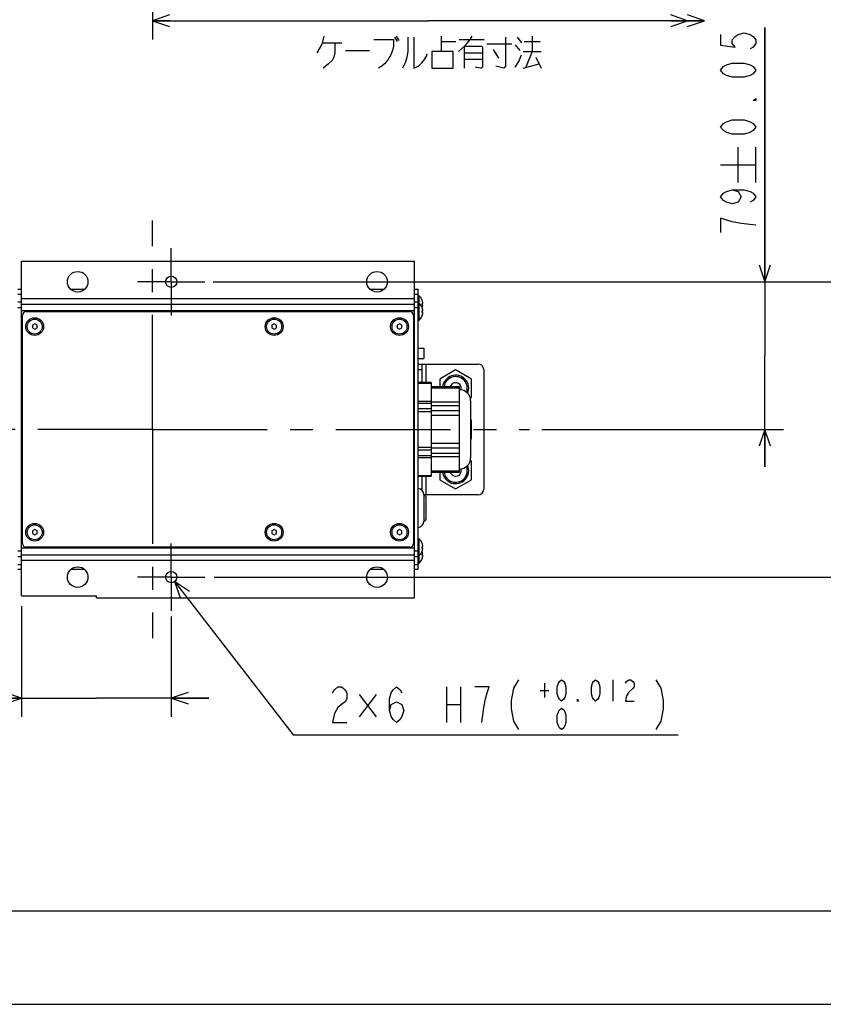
# Model space of a CAD drawing. Extents: x 0 to 594, y 0 to 420.
# Tile 22 of 67: x 341 to 427, y 0 to 105. Entities that reach past the tile are written whole.
import ezdxf

# ---------------------------------------------------------------- set-up
doc = ezdxf.new("R2010")
doc.units = 0
doc.header["$LTSCALE"] = 32.67
doc.linetypes.add('CENTER', pattern=[0.6, 0.375, -0.075, 0.075, -0.075])
doc.layers.get('0').update_dxf_attribs({"linetype": 'CONTINUOUS'})
for name, color, linetype in [('DEFAULT_1', 7, 'CENTER'), ('DRA_ITEM', 7, 'CONTINUOUS'), ('DRIV_DIM', 7, 'CONTINUOUS'), ('PARAM_DIM', 7, 'CONTINUOUS')]:
    doc.layers.add(name, color=color, linetype=linetype)
doc.styles.get("Standard").update_dxf_attribs({"font": 'txt', "width": 0.8})
doc.dimstyles.new('DIMSTYLE_1', dxfattribs={"dimtxt": 3.8, "dimasz": 1.8, "dimexe": 0.18, "dimexo": 0.0625, "dimgap": 0.09, "dimtad": 1, "dimdec": 3, "dimlfac": 5, "dimtxsty": 'STANDARD', "dimblk": 'OPEN', "dimblk1": 'OPEN', "dimblk2": 'OPEN', "dimcen": 0.09, "dimazin": 3, "dimtp": 0.001, "dimtm": 0.001, "dimtfac": 1, "dimtdec": 3, "dimtofl": 0, "dimtmove": 0, "dimatfit": 3, "dimtolj": 1})
doc.dimstyles.new('DIMSTYLE_10', dxfattribs={"dimtxt": 3.8, "dimasz": 1.8, "dimexe": 0.18, "dimexo": 0.0625, "dimgap": 0.09, "dimtad": 1, "dimdec": 3, "dimlfac": 5, "dimtxsty": 'STANDARD', "dimblk": 'OPEN', "dimblk1": 'OPEN', "dimblk2": 'OPEN', "dimcen": 0.09, "dimazin": 3, "dimtol": 1, "dimtp": 0.05, "dimtm": 0.05, "dimtfac": 1, "dimtdec": 3, "dimtofl": 0, "dimtmove": 0, "dimatfit": 3, "dimtolj": 1})

# ---------------------------------------------------------------- blocks, each defined once
blk = doc.blocks.new('_OPEN')
at = {"color": 0, "linetype": 'BYBLOCK'}
for p, q in [((0, 0), (-1, 0.342)), ((-1, -0.342), (0, 0)), ((-1, 0), (0, 0))]:
    blk.add_line(p, q, dxfattribs=at)
blk = doc.blocks.new('_DOUBLE_OPEN')
at = {"color": 0, "linetype": 'BYBLOCK'}
for p, q in [((-1, 0), (-2, 0.342)), ((-2, -0.342), (-1, 0)), ((-2, 0), (-1, 0)), ((0, 0), (-1, 0.342)), ((-1, -0.342), (0, 0)), ((-1, 0), (0, 0))]:
    blk.add_line(p, q, dxfattribs=at)
blk = doc.blocks.new('*D26')
at = {"layer": 'DRIV_DIM', "color": 2, "linetype": 'CONTINUOUS'}
for p, q in [((354.82, 134.96), (354.82, 103.23)), ((354.82, 105.23), (384.32, 105.23)), ((413.82, 105.23), (384.32, 105.23))]:
    blk.add_line(p, q, dxfattribs=at)
at = {"layer": 'DRIV_DIM', "color": 2, "linetype": 'CONTINUOUS', "xscale": 1.8, "yscale": 1.8, "zscale": 1.8, "rotation": 180}
blk.add_blockref('_OPEN', (354.82, 105.23), dxfattribs=at)
at = {"layer": 'DRIV_DIM', "color": 2, "linetype": 'CONTINUOUS', "xscale": 1.8, "yscale": 1.8, "zscale": 1.8}
blk.add_blockref('_DOUBLE_OPEN', (413.82, 105.23), dxfattribs=at)
blk = doc.blocks.new('*D44')
at = {"layer": 'PARAM_DIM', "color": 2, "linetype": 'CONTINUOUS'}
for p, q in [((340.82, 42.58), (340.82, 30.75)), ((356.82, 41.48), (356.82, 30.75)), ((340.82, 32.75), (314.24, 32.75)), ((314.24, 32.75), (348.82, 32.75)), ((360.82, 32.75), (348.82, 32.75)), ((356.82, 32.75), (360.82, 32.75))]:
    blk.add_line(p, q, dxfattribs=at)
at = {"layer": 'PARAM_DIM', "color": 2, "linetype": 'CONTINUOUS', "xscale": 1.8, "yscale": 1.8, "zscale": 1.8}
blk.add_blockref('_OPEN', (340.82, 32.75), dxfattribs=at)
at = {"layer": 'PARAM_DIM', "color": 2, "linetype": 'CONTINUOUS', "xscale": 1.8, "yscale": 1.8, "zscale": 1.8, "rotation": 180}
blk.add_blockref('_OPEN', (356.82, 32.75), dxfattribs=at)
blk = doc.blocks.new('*D45')
at = {"layer": 'PARAM_DIM', "color": 2, "linetype": 'CONTINUOUS'}
for p, q in [((420.27, 77.3), (420.27, 104.49)), ((420.27, 104.49), (420.27, 69.4)), ((391.43, 77.3), (422.27, 77.3)), ((420.27, 57.5), (420.27, 69.4)), ((396.45, 61.5), (422.27, 61.5)), ((420.27, 61.5), (420.27, 57.5))]:
    blk.add_line(p, q, dxfattribs=at)
at = {"layer": 'PARAM_DIM', "color": 2, "linetype": 'CONTINUOUS', "xscale": 1.8, "yscale": 1.8, "zscale": 1.8}
for p, rotation in [((420.27, 77.3), 270), ((420.27, 61.5), 90)]:
    blk.add_blockref('_OPEN', p, dxfattribs=dict(at, rotation=rotation))
blk = doc.blocks.new('*D46')
at = {"layer": 'PARAM_DIM', "color": 2, "linetype": 'CONTINUOUS'}
for p, q in [((361.31, 77.3), (434.02, 77.3)), ((432.02, 77.3), (432.02, 61.5)), ((432.02, 45.7), (432.02, 61.5)), ((361.4, 45.7), (434.02, 45.7))]:
    blk.add_line(p, q, dxfattribs=at)
at = {"layer": 'PARAM_DIM', "color": 2, "linetype": 'CONTINUOUS', "xscale": 1.8, "yscale": 1.8, "zscale": 1.8}
for p, rotation in [((432.02, 77.3), 90), ((432.02, 45.7), 270)]:
    blk.add_blockref('_OPEN', p, dxfattribs=dict(at, rotation=rotation))

msp = doc.modelspace()

# ---------------------------------------------------------------- linework, layer by layer
at = {"color": 7, "linetype": 'CONTINUOUS'}
for p, q in [((340.81754, 43.7), (340.81754, 79.5)), ((340.81754, 79.5), (382.81754, 79.5)), ((382.81754, 43.5), (382.81754, 79.5)), ((340.41754, 76.5), (340.81754, 76.5)), ((346.0657, 76.5), (347.56939, 76.5)), ((378.0657, 76.5), (379.56939, 76.5)), ((382.81754, 76.5), (383.21754, 76.5)), ((383.21754, 46.5), (383.21754, 76.5)), ((340.81754, 75.1), (340.41754, 75.1)), ((340.81754, 75.5), (382.81754, 75.5)), ((383.21754, 75.1), (382.81754, 75.1)), ((383.21754, 75.84), (383.27523, 75.84)), ((383.21754, 75.04), (383.27523, 75.04)), ((383.27523, 75.84), (383.27523, 73.16)), ((383.63601, 75.33), (383.63925, 75.33)), ((383.63601, 74.986), (383.71147, 74.986)), ((383.71147, 74.814), (383.63601, 74.814)), ((382.81754, 74.2), (340.81754, 74.2)), ((341.31754, 74.1), (382.31754, 74.1)), ((383.63601, 74.53), (383.63925, 74.53)), ((383.63601, 74.186), (383.71147, 74.186)), ((383.71147, 74.014), (383.63601, 74.014)), ((340.91754, 49.3), (340.91754, 73.7)), ((342.21754, 72.78868), (341.96754, 72.64434)), ((342.46754, 72.64434), (342.21754, 72.78868)), ((367.81754, 72.78868), (367.56754, 72.64434)), ((368.06754, 72.64434), (367.81754, 72.78868)), ((381.21754, 72.78868), (380.96754, 72.64434)), ((381.46754, 72.64434), (381.21754, 72.78868)), ((382.71754, 73.7), (382.71754, 49.3)), ((383.21754, 73.16), (383.27523, 73.16)), ((383.63925, 73.67), (383.63601, 73.67)), ((341.96754, 72.64434), (341.96754, 72.35566)), ((341.96754, 72.35566), (342.21754, 72.21132)), ((342.21754, 72.21132), (342.46754, 72.35566)), ((342.46754, 72.35566), (342.46754, 72.64434)), ((367.56754, 72.64434), (367.56754, 72.35566)), ((367.56754, 72.35566), (367.81754, 72.21132)), ((367.81754, 72.21132), (368.06754, 72.35566)), ((368.06754, 72.35566), (368.06754, 72.64434)), ((380.96754, 72.64434), (380.96754, 72.35566)), ((380.96754, 72.35566), (381.21754, 72.21132)), ((381.21754, 72.21132), (381.46754, 72.35566)), ((381.46754, 72.35566), (381.46754, 72.64434)), ((383.21754, 70.19), (383.81754, 70.19)), ((383.81754, 70.19), (383.81754, 69.09)), ((383.21754, 69.09), (383.81754, 69.09)), ((383.21754, 68.5), (389.61754, 68.5)), ((383.61754, 68.5), (383.61754, 66.51162)), ((387.21754, 67.86299), (385.51754, 66.8815)), ((388.91754, 66.8815), (387.21754, 67.86299)), ((390.21754, 67.9), (390.21754, 55.1)), ((384.61754, 66.51162), (383.21754, 66.51162)), ((384.61754, 66.51162), (384.61754, 56.48838)), ((385.51754, 66.8815), (385.51754, 66.05748)), ((388.91754, 64.9185), (388.91754, 66.8815)), ((387.61754, 66.05748), (384.61754, 66.05748)), ((387.61754, 56.94252), (387.61754, 66.05748)), ((388.77978, 64.83897), (388.91754, 64.9185)), ((388.81754, 64.55), (388.81754, 58.45)), ((388.91754, 62.4815), (388.81754, 62.53923)), ((388.91754, 60.5185), (388.91754, 62.4815)), ((388.81754, 60.46077), (388.91754, 60.5185)), ((388.91754, 58.0815), (388.77978, 58.16103)), ((388.91754, 56.1185), (388.91754, 58.0815)), ((384.61754, 56.94252), (387.61754, 56.94252)), ((385.51754, 56.94252), (385.51754, 56.1185)), ((383.21754, 56.48838), (384.61754, 56.48838)), ((383.61754, 56.48838), (383.61754, 54.98104)), ((385.51754, 56.1185), (387.21754, 55.13701)), ((387.21754, 55.13701), (388.91754, 56.1185)), ((389.61754, 54.5), (383.81754, 54.5)), ((383.81754, 54.5), (383.81754, 51.7)), ((384.05754, 51.94), (384.05754, 54.26)), ((342.21754, 50.78868), (341.96754, 50.64434)), ((341.96754, 50.64434), (341.96754, 50.35566)), ((342.46754, 50.64434), (342.21754, 50.78868)), ((342.46754, 50.35566), (342.46754, 50.64434)), ((367.81754, 50.78868), (367.56754, 50.64434)), ((367.56754, 50.64434), (367.56754, 50.35566)), ((368.06754, 50.64434), (367.81754, 50.78868)), ((368.06754, 50.35566), (368.06754, 50.64434)), ((381.21754, 50.78868), (380.96754, 50.64434)), ((380.96754, 50.64434), (380.96754, 50.35566)), ((381.46754, 50.64434), (381.21754, 50.78868)), ((381.46754, 50.35566), (381.46754, 50.64434)), ((341.96754, 50.35566), (342.21754, 50.21132)), ((342.21754, 50.21132), (342.46754, 50.35566)), ((367.56754, 50.35566), (367.81754, 50.21132)), ((367.81754, 50.21132), (368.06754, 50.35566)), ((380.96754, 50.35566), (381.21754, 50.21132)), ((381.21754, 50.21132), (381.46754, 50.35566)), ((383.21754, 49.84), (383.27523, 49.84)), ((383.27523, 49.84), (383.27523, 47.16)), ((382.81754, 48.8), (340.81754, 48.8)), ((382.31754, 48.9), (341.31754, 48.9)), ((383.63601, 49.33), (383.63925, 49.33)), ((383.63601, 48.986), (383.71147, 48.986)), ((383.71147, 48.814), (383.63601, 48.814)), ((383.63925, 48.47), (383.63601, 48.47)), ((340.41754, 47.9), (340.81754, 47.9)), ((340.81754, 47.5), (382.81754, 47.5)), ((382.81754, 47.9), (383.21754, 47.9)), ((383.21754, 47.96), (383.27523, 47.96)), ((383.63601, 48.186), (383.71147, 48.186)), ((383.71147, 48.014), (383.63601, 48.014)), ((383.63925, 47.67), (383.63601, 47.67)), ((340.81754, 46.5), (340.41754, 46.5)), ((347.56939, 46.5), (346.0657, 46.5)), ((379.56939, 46.5), (378.0657, 46.5)), ((383.21754, 46.5), (382.81754, 46.5)), ((383.21754, 47.16), (383.27523, 47.16)), ((340.81754, 43.7), (348.81754, 43.7)), ((348.81754, 43.5), (348.81754, 43.7)), ((348.81754, 43.5), (382.81754, 43.5)), ((10, 10), (584, 10)), ((12.37736, 0), (584.30102, 0))]:
    msp.add_line(p, q, dxfattribs=at)
at = {"color": 9, "linetype": 'CONTINUOUS'}
for p, q in [((340.41754, 75.975), (340.81754, 75.975)), ((382.81754, 75.975), (383.21754, 75.975)), ((340.81754, 74.9), (382.81754, 74.9)), ((340.81754, 74.5), (340.41754, 74.5)), ((383.21754, 74.5), (382.81754, 74.5)), ((384.01754, 68.5), (384.01754, 66.51162)), ((383.21754, 67.9), (383.61754, 67.9)), ((384.61754, 66.43124), (383.21754, 66.43124)), ((387.61754, 65.9235), (384.61754, 65.9235)), ((383.21754, 64.5362), (384.61754, 64.5362)), ((383.21754, 64.31658), (384.61754, 64.31658)), ((384.61754, 64.43771), (387.61754, 64.43771)), ((384.61754, 63.69504), (383.21754, 63.69504)), ((384.61754, 63.39504), (383.21754, 63.39504)), ((384.61754, 64.07169), (387.61754, 64.07169)), ((387.61754, 63.48579), (384.61754, 63.48579)), ((387.61754, 62.98579), (384.61754, 62.98579)), ((383.21754, 59.60496), (384.61754, 59.60496)), ((383.21754, 59.30496), (384.61754, 59.30496)), ((384.61754, 60.01421), (387.61754, 60.01421)), ((384.61754, 59.51421), (387.61754, 59.51421)), ((384.61754, 58.68342), (383.21754, 58.68342)), ((384.61754, 58.4638), (383.21754, 58.4638)), ((387.61754, 58.92831), (384.61754, 58.92831)), ((387.61754, 58.56229), (384.61754, 58.56229)), ((384.61754, 57.0765), (387.61754, 57.0765)), ((383.21754, 56.56876), (384.61754, 56.56876)), ((384.01754, 56.48838), (384.01754, 54.5)), ((383.61754, 55.1), (383.46554, 55.1)), ((340.41754, 48.5), (340.81754, 48.5)), ((382.81754, 48.5), (383.21754, 48.5)), ((340.81754, 48.1), (382.81754, 48.1)), ((340.81754, 47.025), (340.41754, 47.025)), ((383.21754, 47.025), (382.81754, 47.025))]:
    msp.add_line(p, q, dxfattribs=at)
at = {"color": 7, "linetype": 'CONTINUOUS'}
for centre, radius in [((346.81754, 77.3), 1.1), ((378.81754, 77.3), 1.1), ((356.81754, 77.3), 0.6), ((342.21754, 72.5), 0.95), ((342.21754, 72.5), 0.8), ((367.81754, 72.5), 0.95), ((367.81754, 72.5), 0.8), ((381.21754, 72.5), 0.95), ((381.21754, 72.5), 0.8), ((342.21754, 50.5), 0.95), ((342.21754, 50.5), 0.8), ((367.81754, 50.5), 0.95), ((367.81754, 50.5), 0.8), ((381.21754, 50.5), 0.95), ((381.21754, 50.5), 0.8), ((346.81754, 45.7), 1.1), ((378.81754, 45.7), 1.1), ((356.81754, 45.7), 0.6)]:
    msp.add_circle(centre, radius, dxfattribs=at)
for centre, radius, start, end in [((382.49754, 74.9), 1.22, 20.6856186, 50.3980729), ((382.49754, 74.1), 1.22, 20.6856186, 50.3980729), ((382.49754, 74.9), 1.21697, 4.0523328, 20.6916182), ((382.49754, 74.9), 1.14171, 355.6800659, 4.3199341), ((382.49754, 74.9), 1.21697, 340.8389044, 355.9476672), ((341.31754, 73.7), 0.4, 90, 180), ((382.31754, 73.7), 0.4, 0, 90), ((382.49754, 74.1), 1.21697, 4.0523328, 20.6916182), ((382.49754, 74.1), 1.14171, 355.6800659, 4.3199341), ((382.49754, 74.1), 1.21697, 339.3083818, 355.9476672), ((382.49754, 74.1), 1.22, 309.6019271, 339.3143814), ((389.61754, 67.9), 0.6, 0, 90), ((387.21754, 65.9), 1.4, 336.851531, 173.528187), ((387.21754, 65.9), 1.25, 339.7004268, 172.7430675), ((387.21754, 65.9), 0.6, 343.5147719, 164.7144), ((387.61754, 64.55), 1.2, 0, 90), ((387.61754, 58.45), 1.2, 270, 360), ((387.21754, 57.1), 1.4, 186.471813, 23.148469), ((387.21754, 57.1), 1.25, 187.2569325, 20.2995732), ((387.21754, 57.1), 0.6, 195.2856, 16.4852281), ((383.11754, 54.5), 0.7, 0, 81.7867893), ((389.61754, 55.1), 0.6, 270, 360), ((383.81754, 54.26), 0.24, 0, 90), ((383.11754, 51.7), 0.7, 278.2132107, 360), ((383.81754, 51.94), 0.24, 270, 360), ((382.49754, 48.9), 1.22, 20.6856186, 50.3980729), ((341.31754, 49.3), 0.4, 180, 270), ((382.31754, 49.3), 0.4, 270, 360), ((382.49754, 48.9), 1.22, 309.6019271, 339.3143814), ((382.49754, 48.9), 1.21697, 4.0523328, 20.6916182), ((382.49754, 48.9), 1.14171, 355.6800659, 4.3199341), ((382.49754, 48.9), 1.21697, 339.3083818, 355.9476672), ((382.49754, 48.1), 1.21697, 4.0523328, 19.160819), ((382.49754, 48.1), 1.22, 309.6019271, 339.3143814), ((382.49754, 48.1), 1.14171, 355.6800659, 4.3199341), ((382.49754, 48.1), 1.21697, 339.3083818, 355.9476672)]:
    msp.add_arc(centre, radius, start, end, dxfattribs=at)
at = {"layer": 'DEFAULT_1', "color": 7, "linetype": 'CENTER'}
for p, q in [((354.81754, 61.5), (354.81754, 83.8346)), ((356.81754, 77.3), (356.81754, 80.9)), ((356.81754, 77.3), (353.21754, 77.3)), ((356.81754, 77.3), (356.81754, 73.7)), ((356.81754, 77.3), (360.41754, 77.3)), ((354.81754, 61.5), (332.48294, 61.5)), ((354.81754, 61.5), (395.09802, 61.5)), ((354.81754, 61.5), (354.81754, 39.1654)), ((356.81754, 45.7), (356.81754, 49.3)), ((356.81754, 45.7), (353.21754, 45.7)), ((356.81754, 45.7), (360.41754, 45.7)), ((356.81754, 45.7), (356.81754, 42.1))]:
    msp.add_line(p, q, dxfattribs=at)
at = {"layer": 'DRA_ITEM', "color": 2, "linetype": 'CONTINUOUS'}
for p, q in [((380.67, 103.4604), (380.955, 102.98539)), ((380.86001, 103.57914), (381.14501, 103.10415)), ((385.705, 101.91664), (385.705, 103.57914)), ((393.77998, 103.4604), (394.25499, 102.86664)), ((395.39499, 103.57914), (395.39499, 101.91664)), ((372.97501, 102.86664), (375.06499, 102.86664)), ((385.705, 102.98539), (387.22499, 102.98539)), ((387.60498, 103.22289), (390.265, 103.22289)), ((390.55, 102.7479), (393.20998, 102.7479)), ((393.59001, 102.62914), (394.06498, 102.0354)), ((394.53999, 102.98539), (396.24999, 102.98539)), ((375.44498, 102.0354), (378.00998, 102.0354)), ((388.17498, 101.79789), (390.07499, 101.79789)), ((391.21498, 102.15414), (391.78498, 101.20415)), ((394.445, 101.91664), (396.34498, 101.91664)), ((395.39499, 101.91664), (394.73, 100.25414)), ((395.77498, 101.32289), (396.34498, 100.1354)), ((390.07499, 101.08539), (388.17498, 101.08539)), ((394.445, 100.1354), (396.155, 100.61039)), ((357.17912, 45.22119), (369.86787, 28.82952)), ((386.22747, 33.95952), (386.22747, 30.15952)), ((387.74749, 33.95952), (387.74749, 30.15952)), ((396.71547, 34.33952), (396.71547, 32.81952)), ((404.01147, 34.71952), (404.01147, 32.43952)), ((376.91747, 33.12827), (378.72249, 30.75327)), ((378.72249, 33.12827), (376.91747, 30.75327)), ((396.25949, 33.57952), (397.17148, 33.57952)), ((386.22747, 32.05952), (387.74749, 32.05952)), ((369.86787, 28.82952), (373.30748, 28.82952)), ((373.30748, 28.82952), (411.00348, 28.82952))]:
    msp.add_line(p, q, dxfattribs=at)
for points in [[(372.40501, 101.79789), (372.785, 102.39165), (372.97501, 102.86664), (373.16498, 103.57914)], [(382.095, 103.4604), (382.095, 101.91664), (382.00001, 101.32289), (381.81, 100.72914), (381.525, 100.1354)], [(382.75998, 103.4604), (382.75998, 100.1354), (383.23499, 100.37289), (383.61498, 100.72914), (383.89998, 101.08539), (384.08999, 101.44164), (384.18498, 101.67915)], [(388.93499, 103.57914), (388.74497, 103.22289), (388.17498, 102.51039), (387.50999, 101.91664)], [(392.54499, 103.4604), (392.54499, 100.37289), (392.35498, 100.1354), (391.49998, 100.37289)], [(374.30498, 102.86664), (374.30498, 101.79789), (374.20999, 101.32289), (374.01998, 100.96664), (373.63999, 100.61039), (373.07, 100.1354)], [(378.48499, 103.22289), (380.57501, 103.22289), (380.57501, 102.51039), (380.47999, 102.0354), (380.29001, 101.56039), (380.00501, 101.08539), (379.62499, 100.61039), (379.33999, 100.37289), (378.96, 100.1354)], [(388.17498, 100.1354), (388.17498, 102.51039), (389.98, 102.51039), (390.07499, 102.39165), (390.07499, 100.25414), (389.98, 100.1354), (389.88501, 100.1354), (389.31501, 100.25414)], [(384.65999, 101.91664), (384.65999, 100.1354), (386.93999, 100.1354), (386.93999, 101.91664), (384.65999, 101.91664)], [(393.59001, 100.25414), (393.96999, 100.8479), (394.25499, 101.56039)], [(358.76777, 44.17467), (357.17912, 45.22119), (357.79413, 43.42097)], [(374.06748, 33.32619), (374.25749, 33.64285), (374.63747, 33.95952), (375.0175, 33.95952), (375.39749, 33.64285), (375.5875, 33.32619), (375.5875, 32.69285), (375.39749, 32.37619), (375.0175, 32.05952), (374.63747, 31.74285), (374.25749, 31.10952), (374.06748, 30.15952), (375.5875, 30.15952)], [(380.14749, 31.42619), (380.33747, 32.05952), (380.90747, 32.37619), (381.47747, 32.05952), (381.66748, 31.42619), (381.47747, 30.79285), (381.28749, 30.47619), (380.90747, 30.15952), (380.52748, 30.47619), (380.33747, 30.79285), (380.14749, 31.42619), (380.14749, 32.69285), (380.33747, 33.32619), (380.52748, 33.64285), (380.90747, 33.95952), (381.28749, 33.64285), (381.47747, 33.32619)], [(390.02749, 30.15952), (390.21747, 31.74285), (390.40748, 32.69285), (390.59749, 33.32619), (390.78747, 33.95952), (389.26748, 33.95952)], [(393.9415, 34.71952), (393.40949, 33.83285), (393.14349, 32.50286), (393.14349, 31.61619), (393.40949, 30.28619), (393.9415, 29.39952)], [(398.53949, 32.43952), (398.31148, 32.62952), (398.19749, 32.81952), (398.08347, 33.19952), (398.08347, 33.95952), (398.19749, 34.33952), (398.31148, 34.52952), (398.53949, 34.71952), (398.76749, 34.52952), (398.88148, 34.33952), (398.99546, 33.95952), (398.99546, 33.19952), (398.88148, 32.81952), (398.76749, 32.62952), (398.53949, 32.43952)], [(402.18749, 32.43952), (401.95948, 32.62952), (401.8455, 32.81952), (401.73147, 33.19952), (401.73147, 33.95952), (401.8455, 34.33952), (401.95948, 34.52952), (402.18749, 34.71952), (402.41549, 34.52952), (402.52948, 34.33952), (402.64347, 33.95952), (402.64347, 33.19952), (402.52948, 32.81952), (402.41549, 32.62952), (402.18749, 32.43952)], [(405.37948, 34.33952), (405.4935, 34.52952), (405.72147, 34.71952), (405.94948, 34.71952), (406.17748, 34.52952), (406.29147, 34.33952), (406.29147, 33.95952), (406.17748, 33.76952)], [(406.17748, 33.76952), (405.72147, 33.38952), (405.4935, 33.00952), (405.37948, 32.43952), (406.29147, 32.43952)], [(408.6095, 34.71952), (409.14146, 33.83285), (409.40747, 32.50286), (409.40747, 31.61619), (409.14146, 30.28619), (408.6095, 29.39952)], [(398.53949, 29.39952), (398.31148, 29.58952), (398.19749, 29.77952), (398.08347, 30.15952), (398.08347, 30.91952), (398.19749, 31.29952), (398.31148, 31.48952), (398.53949, 31.67952), (398.76749, 31.48952), (398.88148, 31.29952), (398.99546, 30.91952), (398.99546, 30.15952), (398.88148, 29.77952), (398.76749, 29.58952), (398.53949, 29.39952)], [(400.36347, 32.43952), (400.24948, 32.43952), (400.24948, 32.62952), (400.36347, 32.43952)]]:
    msp.add_lwpolyline(points, dxfattribs=at)
at = {"layer": 'PARAM_DIM', "color": 2, "linetype": 'CONTINUOUS'}
for p, q in [((417.42436, 87.90027), (417.42436, 91.70027)), ((419.32437, 87.90027), (419.32437, 91.70027)), ((415.52439, 89.80027), (419.32437, 89.80027))]:
    msp.add_line(p, q, dxfattribs=at)
for points in [[(415.52439, 103.7336), (415.52439, 102.5936), (417.10771, 102.40361), (416.79103, 102.78361), (416.79103, 103.1636), (417.10771, 103.54361), (417.42436, 103.7336), (418.0577, 103.92361), (418.69104, 103.7336), (419.00772, 103.54361), (419.32437, 103.1636), (419.32437, 102.78361), (419.00772, 102.40361), (418.69104, 102.21361)], [(419.32437, 99.9336), (419.00772, 99.55361), (418.69104, 99.3636), (418.0577, 99.17361), (416.79103, 99.17361), (416.15769, 99.3636), (415.84104, 99.55361), (415.52439, 99.9336), (415.84104, 100.31361), (416.15769, 100.50361), (416.79103, 100.6936), (418.0577, 100.6936), (418.69104, 100.50361), (419.00772, 100.31361), (419.32437, 99.9336)], [(419.32437, 96.8936), (419.32437, 96.70361), (419.00772, 96.70361), (419.32437, 96.8936)], [(419.32437, 93.8536), (419.00772, 93.47361), (418.69104, 93.2836), (418.0577, 93.09361), (416.79103, 93.09361), (416.15769, 93.2836), (415.84104, 93.47361), (415.52439, 93.8536), (415.84104, 94.23361), (416.15769, 94.4236), (416.79103, 94.61361), (418.0577, 94.61361), (418.69104, 94.4236), (419.00772, 94.23361), (419.32437, 93.8536)], [(416.79103, 87.14027), (417.42436, 86.95028), (417.74105, 86.38028), (417.42436, 85.81028), (416.79103, 85.62027), (416.15769, 85.81028), (415.84104, 86.00027), (415.52439, 86.38028), (415.84104, 86.76027), (416.15769, 86.95028), (416.79103, 87.14027), (418.0577, 87.14027), (418.69104, 86.95028), (419.00772, 86.76027), (419.32437, 86.38028), (419.00772, 86.00027), (418.69104, 85.81028)], [(416.79103, 83.72027), (415.52439, 84.10027), (415.52439, 82.58027)], [(419.32437, 83.34028), (417.74105, 83.53027), (416.79103, 83.72027)]]:
    msp.add_lwpolyline(points, dxfattribs=at)

# ---------------------------------------------------------------- dimensions: what is measured, and where the dimension line sits
at = {"layer": 'DRIV_DIM', "color": 2, "linetype": 'CONTINUOUS'}
dim = msp.add_linear_dim(base=(413.81754, 105.22506), p1=(354.81754, 134.96489), p2=(413.81754, 106.22506), text='｡ﾊ<>｡ﾋ', dimstyle='DIMSTYLE_1', override={"dimblk2": '_DOUBLE_OPEN', "dimsah": 1}, dxfattribs=at)
dim.commit()
dim.dimension.update_dxf_attribs({"geometry": '*D26', "text_midpoint": (372.40387, 106.17506), "dimtype": 160})
at = {"layer": 'PARAM_DIM', "color": 2, "linetype": 'CONTINUOUS'}
for base, p1, p2, angle, picture, middle in [((420.27437, 77.3), (396.44511, 61.5), (391.42645, 77.3), 90, '*D45', (419.32437, 81.82027)), ((432.01763, 45.7), (361.3145, 77.3), (361.39994, 45.7), 270, '*D46', (431.06763, 48.32477))]:
    dim = msp.add_linear_dim(base=base, p1=p1, p2=p2, angle=angle, dimstyle='DIMSTYLE_10', dxfattribs=at)
    dim.commit()
    dim.dimension.update_dxf_attribs({"geometry": picture, "text_midpoint": middle, "dimtype": 160})
dim = msp.add_linear_dim(base=(356.81754, 32.74745), p1=(340.81754, 42.5835), p2=(356.81754, 41.47784), dimstyle='DIMSTYLE_10', dxfattribs=at)
dim.commit()
dim.dimension.update_dxf_attribs({"geometry": '*D44', "text_midpoint": (314.2365, 33.69745), "dimtype": 160})

doc.saveas('drawing.dxf')
